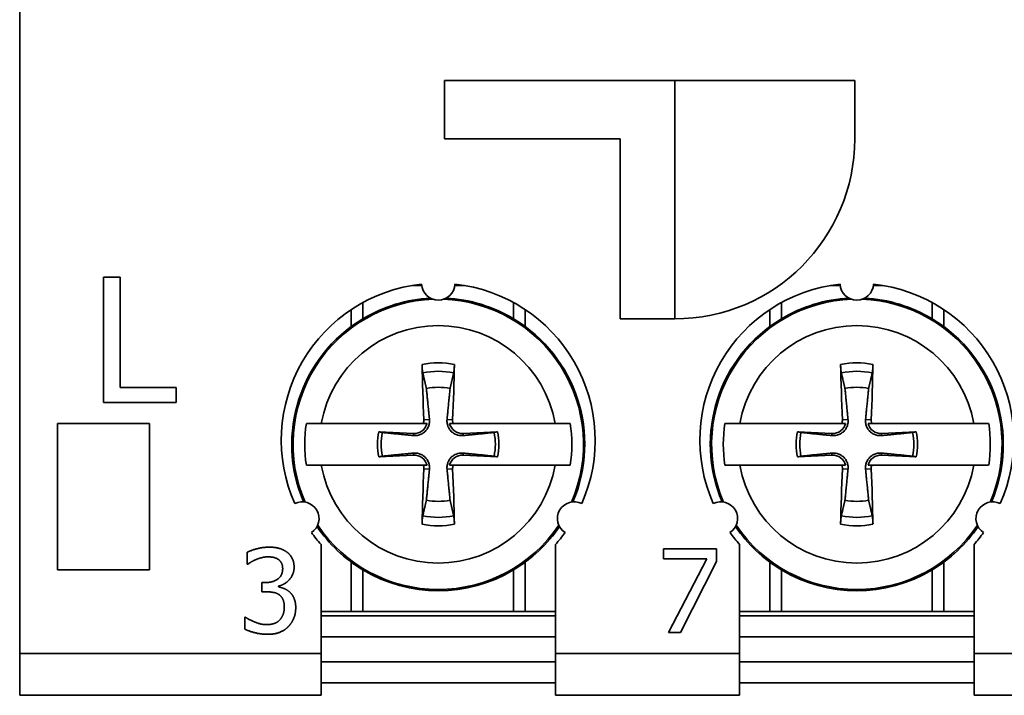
# Model space of a CAD drawing. Header units: millimetres. Extents: x 101 to 293, y 90 to 255.
# Tile 5 of 18: x 101 to 125, y 169 to 185. Entities that reach past the tile are written whole.
import ezdxf

# ---------------------------------------------------------------- set-up
doc = ezdxf.new("R2010")
doc.units = ezdxf.units.MM
doc.layers.add('Visible (ISO)', color=7, linetype='Continuous', lineweight=35)
doc.layers.add('Visible Narrow (ISO)', color=7, linetype='Continuous', lineweight=35)

msp = doc.modelspace()

# ---------------------------------------------------------------- linework, layer by layer
at = {"layer": 'Visible (ISO)'}
for p, q in [((101.386, 169.802), (101.386, 228.802)), ((111.536, 183.502), (121.336, 183.502)), ((111.536, 182.102), (111.536, 183.502)), ((117.036, 177.802), (117.036, 183.502)), ((121.336, 183.502), (121.336, 182.102)), ((115.736, 182.102), (111.536, 182.102)), ((115.736, 177.802), (115.736, 182.102)), ((103.386, 175.802), (103.386, 178.802)), ((103.386, 178.802), (103.784, 178.802)), ((103.784, 178.802), (103.784, 176.157)), ((117.036, 177.802), (115.736, 177.802)), ((103.784, 176.157), (105.124, 176.157)), ((105.124, 176.157), (105.124, 175.802)), ((105.124, 175.802), (103.386, 175.802)), ((102.286, 175.302), (104.486, 175.302)), ((102.286, 171.802), (102.286, 175.302)), ((104.486, 175.302), (104.486, 171.802)), ((111.029, 175.302), (108.592, 175.302)), ((114.179, 175.302), (111.742, 175.302)), ((121.029, 175.302), (118.592, 175.302)), ((124.179, 175.302), (121.742, 175.302)), ((110.793, 175.061), (109.966, 175.104)), ((112.805, 175.104), (111.978, 175.061)), ((120.793, 175.061), (119.966, 175.104)), ((122.805, 175.104), (121.978, 175.061)), ((109.966, 174.5), (110.793, 174.543)), ((111.978, 174.543), (112.805, 174.5)), ((119.966, 174.5), (120.793, 174.543)), ((121.978, 174.543), (122.805, 174.5)), ((108.592, 174.302), (111.029, 174.302)), ((111.742, 174.302), (114.179, 174.302)), ((118.592, 174.302), (121.029, 174.302)), ((121.742, 174.302), (124.179, 174.302)), ((106.82, 171.937), (106.82, 172.221)), ((108.586, 169.802), (108.586, 172.407)), ((114.186, 172.407), (114.186, 169.802)), ((116.768, 172.067), (116.768, 172.302)), ((116.768, 172.302), (118.037, 172.302)), ((118.037, 172.302), (118.037, 172.002)), ((118.586, 169.802), (118.586, 172.407)), ((124.186, 172.407), (124.186, 169.802)), ((117.801, 172.067), (116.768, 172.067)), ((116.887, 170.302), (117.801, 172.067)), ((118.037, 172.002), (117.172, 170.302)), ((104.486, 171.802), (102.286, 171.802)), ((106.836, 171.937), (106.82, 171.937)), ((107.173, 171.276), (107.173, 171.498)), ((107.173, 171.498), (107.263, 171.498)), ((107.287, 171.276), (107.173, 171.276)), ((107.572, 171.414), (107.572, 171.394)), ((109.308, 170.802), (108.586, 170.802)), ((109.586, 170.802), (109.308, 170.802)), ((113.186, 170.802), (109.586, 170.802)), ((113.464, 170.802), (113.186, 170.802)), ((114.186, 170.802), (113.464, 170.802)), ((119.308, 170.802), (118.586, 170.802)), ((119.586, 170.802), (119.308, 170.802)), ((123.186, 170.802), (119.586, 170.802)), ((123.464, 170.802), (123.186, 170.802)), ((124.186, 170.802), (123.464, 170.802)), ((106.765, 170.383), (106.765, 170.667)), ((106.765, 170.667), (106.784, 170.667)), ((114.186, 170.702), (108.586, 170.702)), ((124.186, 170.702), (118.586, 170.702)), ((108.586, 170.202), (114.186, 170.202)), ((117.172, 170.302), (116.887, 170.302)), ((118.586, 170.202), (124.186, 170.202)), ((101.386, 168.802), (101.386, 169.802)), ((108.586, 169.802), (108.586, 168.802)), ((114.186, 168.802), (114.186, 169.802)), ((118.586, 169.802), (118.586, 168.802)), ((124.186, 168.802), (124.186, 169.802)), ((108.586, 169.602), (114.186, 169.602)), ((118.586, 169.602), (124.186, 169.602)), ((114.186, 169.102), (108.586, 169.102)), ((124.186, 169.102), (118.586, 169.102)), ((101.386, 168.802), (108.586, 168.802)), ((114.186, 168.802), (118.586, 168.802)), ((124.186, 168.802), (128.586, 168.802))]:
    msp.add_line(p, q, dxfattribs=at)
for centre, radius, start, end in [((117.036, 182.102), 4.3, 270, 0), ((111.386, 174.902), 3.75, 96.1145, 203.8855), ((111.386, 178.652), 0.4, 183.0572, 356.9428), ((111.386, 174.902), 3.75, 336.1145, 83.8855), ((121.386, 174.902), 3.75, 96.1145, 203.8855), ((121.386, 178.652), 0.4, 183.0572, 356.9428), ((121.386, 174.902), 3.75, 336.1145, 83.8855), ((111.386, 174.802), 3.5, 93.0229, 120.9497), ((111.386, 174.802), 3.5, 59.0503, 86.9771), ((121.386, 174.802), 3.5, 93.0229, 120.9497), ((121.386, 174.802), 3.5, 59.0503, 86.9771), ((111.386, 174.802), 3.5, 120.9497, 203.1517), ((111.386, 174.802), 3.5, 336.8483, 59.0503), ((121.386, 174.802), 3.5, 120.9497, 203.1517), ((121.386, 174.802), 3.5, 336.8483, 59.0503), ((111.386, 174.802), 1.364, 78.0487, 101.9513), ((121.386, 174.802), 1.364, 78.0487, 101.9513), ((111.386, 174.802), 3.19, 170.9822, 189.0178), ((110.81, 175.378), 0.317, 267.0335, 346.1335), ((111.962, 175.378), 0.317, 193.8665, 272.9665), ((111.386, 174.802), 3.19, 350.9822, 9.0178), ((121.386, 174.802), 3.19, 170.9822, 189.0178), ((120.81, 175.378), 0.317, 267.0335, 346.1335), ((121.962, 175.378), 0.317, 193.8665, 272.9665), ((121.386, 174.802), 3.19, 350.9822, 9.0178), ((111.386, 174.802), 1.451, 167.9816, 192.0184), ((111.386, 174.802), 1.364, 168.0487, 191.9513), ((111.386, 174.802), 1.364, 348.0487, 11.9513), ((111.386, 174.802), 1.451, 347.9816, 12.0184), ((121.386, 174.802), 1.451, 167.9816, 192.0184), ((121.386, 174.802), 1.364, 168.0487, 191.9513), ((121.386, 174.802), 1.364, 348.0487, 11.9513), ((121.386, 174.802), 1.451, 347.9816, 12.0184), ((110.81, 174.226), 0.317, 13.8665, 92.9665), ((111.962, 174.226), 0.317, 87.0335, 166.1335), ((120.81, 174.226), 0.317, 13.8665, 92.9665), ((121.962, 174.226), 0.317, 87.0335, 166.1335), ((108.138, 173.027), 0.4, 303.0572, 116.9428), ((111.386, 174.802), 1.364, 258.0487, 281.9513), ((114.633, 173.027), 0.4, 63.0572, 236.9428), ((118.138, 173.027), 0.4, 303.0572, 116.9428), ((121.386, 174.802), 1.364, 258.0487, 281.9513), ((124.633, 173.027), 0.4, 63.0572, 236.9428), ((111.386, 174.902), 3.75, 216.1145, 221.6975), ((111.386, 174.802), 3.5, 214.1666, 239.0503), ((111.386, 174.802), 3.5, 300.9497, 325.8334), ((111.386, 174.902), 3.75, 318.3025, 323.8855), ((121.386, 174.902), 3.75, 216.1145, 221.6975), ((121.386, 174.802), 3.5, 214.1666, 239.0503), ((121.386, 174.802), 3.5, 300.9497, 325.8334), ((121.386, 174.902), 3.75, 318.3025, 323.8855), ((111.386, 174.802), 3.5, 239.0503, 300.9497), ((121.386, 174.802), 3.5, 239.0503, 300.9497)]:
    msp.add_arc(centre, radius, start, end, dxfattribs=at)
for centre, major_axis, start_param, end_param in [((111.593, 174.813), (0.31, -5.988), 4.385115, 4.611319), ((111.179, 174.813), (0.31, 5.988), 4.813459, 5.039663), ((121.593, 174.813), (0.31, -5.988), 4.385115, 4.611319), ((121.179, 174.813), (0.31, 5.988), 4.813459, 5.039663), ((111.593, 174.791), (-0.31, -5.988), 4.813459, 5.039663), ((111.179, 174.791), (-0.31, 5.988), 4.385115, 4.611319), ((121.593, 174.791), (-0.31, -5.988), 4.813459, 5.039663), ((121.179, 174.791), (-0.31, 5.988), 4.385115, 4.611319)]:
    msp.add_ellipse(centre, major_axis=major_axis, ratio=0.087156, start_param=start_param, end_param=end_param, dxfattribs=at)
for points, knots in [([(111.017, 176.509), (111.015, 176.517), (111.013, 176.528), (111.009, 176.554), (111.007, 176.574), (111.004, 176.612), (111.002, 176.637), (111, 176.675), (110.999, 176.695), (110.999, 176.712)], [0.05679721, 0.05679721, 0.05679721, 0.05679721, 0.06179344, 0.06179344, 0.06795878, 0.06795878, 0.07419119, 0.07419119, 0.07940356, 0.07940356, 0.07940356, 0.07940356]), ([(111.773, 176.712), (111.772, 176.695), (111.771, 176.675), (111.769, 176.637), (111.768, 176.612), (111.764, 176.574), (111.762, 176.554), (111.758, 176.528), (111.756, 176.517), (111.755, 176.509)], [0.01964779, 0.01964779, 0.01964779, 0.01964779, 0.02486016, 0.02486016, 0.03109257, 0.03109257, 0.03725791, 0.03725791, 0.04225414, 0.04225414, 0.04225414, 0.04225414]), ([(121.017, 176.509), (121.015, 176.517), (121.013, 176.528), (121.009, 176.554), (121.007, 176.574), (121.004, 176.612), (121.002, 176.637), (121, 176.675), (120.999, 176.695), (120.999, 176.712)], [0.05679721, 0.05679721, 0.05679721, 0.05679721, 0.06179344, 0.06179344, 0.06795878, 0.06795878, 0.07419119, 0.07419119, 0.07940356, 0.07940356, 0.07940356, 0.07940356]), ([(121.773, 176.712), (121.772, 176.695), (121.771, 176.675), (121.769, 176.637), (121.768, 176.612), (121.764, 176.574), (121.762, 176.554), (121.758, 176.528), (121.756, 176.517), (121.755, 176.509)], [0.01964779, 0.01964779, 0.01964779, 0.01964779, 0.02486016, 0.02486016, 0.03109257, 0.03109257, 0.03725791, 0.03725791, 0.04225414, 0.04225414, 0.04225414, 0.04225414]), ([(108.235, 175.302), (108.258, 175.302), (108.281, 175.302), (108.384, 175.302), (108.487, 175.302), (108.592, 175.302)], [0.07881728, 0.07881728, 0.07881728, 0.07881728, 0.08869526, 0.08869526, 0.12224023, 0.12224023, 0.12224023, 0.12224023]), ([(111.176, 175.397), (111.176, 175.39), (111.177, 175.384), (111.179, 175.342), (111.175, 175.306), (111.159, 175.246), (111.148, 175.217), (111.117, 175.161), (111.097, 175.134), (111.053, 175.091), (111.027, 175.071), (110.971, 175.039), (110.941, 175.028), (110.881, 175.013), (110.846, 175.009), (110.804, 175.011), (110.797, 175.011), (110.791, 175.012)], [-0.07173795, -0.07173795, -0.07173795, -0.07173795, -0.06969611, -0.06969611, -0.05877129, -0.05877129, -0.04954088, -0.04954088, -0.04031046, -0.04031046, -0.03108005, -0.03108005, -0.02184964, -0.02184964, -0.01092482, -0.01092482, -0.00888298, -0.00888298, -0.00888298, -0.00888298]), ([(111.981, 175.012), (111.974, 175.011), (111.968, 175.011), (111.926, 175.009), (111.89, 175.013), (111.83, 175.028), (111.8, 175.039), (111.744, 175.071), (111.718, 175.091), (111.675, 175.134), (111.654, 175.161), (111.623, 175.217), (111.612, 175.246), (111.597, 175.306), (111.593, 175.342), (111.595, 175.384), (111.595, 175.39), (111.596, 175.397)], [-0.07173795, -0.07173795, -0.07173795, -0.07173795, -0.06969611, -0.06969611, -0.05877129, -0.05877129, -0.04954088, -0.04954088, -0.04031046, -0.04031046, -0.03108005, -0.03108005, -0.02184964, -0.02184964, -0.01092482, -0.01092482, -0.00888298, -0.00888298, -0.00888298, -0.00888298]), ([(111.742, 175.302), (111.735, 175.323), (111.731, 175.345), (111.729, 175.374), (111.729, 175.382), (111.729, 175.39)], [-0.113499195, -0.113499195, -0.113499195, -0.113499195, -0.107163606, -0.107163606, -0.104779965, -0.104779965, -0.104779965, -0.104779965]), ([(114.179, 175.302), (114.285, 175.302), (114.388, 175.302), (114.49, 175.302), (114.514, 175.302), (114.536, 175.302)], [0.60052001, 0.60052001, 0.60052001, 0.60052001, 0.63406498, 0.63406498, 0.64394296, 0.64394296, 0.64394296, 0.64394296]), ([(118.235, 175.302), (118.258, 175.302), (118.281, 175.302), (118.384, 175.302), (118.487, 175.302), (118.592, 175.302)], [0.07881728, 0.07881728, 0.07881728, 0.07881728, 0.08869526, 0.08869526, 0.12224023, 0.12224023, 0.12224023, 0.12224023]), ([(121.176, 175.397), (121.176, 175.39), (121.177, 175.384), (121.179, 175.342), (121.175, 175.306), (121.159, 175.246), (121.148, 175.217), (121.117, 175.161), (121.097, 175.134), (121.053, 175.091), (121.027, 175.071), (120.971, 175.039), (120.941, 175.028), (120.881, 175.013), (120.846, 175.009), (120.804, 175.011), (120.797, 175.011), (120.791, 175.012)], [-0.07173795, -0.07173795, -0.07173795, -0.07173795, -0.06969611, -0.06969611, -0.05877129, -0.05877129, -0.04954088, -0.04954088, -0.04031046, -0.04031046, -0.03108005, -0.03108005, -0.02184964, -0.02184964, -0.01092482, -0.01092482, -0.00888298, -0.00888298, -0.00888298, -0.00888298]), ([(121.981, 175.012), (121.974, 175.011), (121.968, 175.011), (121.926, 175.009), (121.89, 175.013), (121.83, 175.028), (121.8, 175.039), (121.744, 175.071), (121.718, 175.091), (121.675, 175.134), (121.654, 175.161), (121.623, 175.217), (121.612, 175.246), (121.597, 175.306), (121.593, 175.342), (121.595, 175.384), (121.595, 175.39), (121.596, 175.397)], [-0.07173795, -0.07173795, -0.07173795, -0.07173795, -0.06969611, -0.06969611, -0.05877129, -0.05877129, -0.04954088, -0.04954088, -0.04031046, -0.04031046, -0.03108005, -0.03108005, -0.02184964, -0.02184964, -0.01092482, -0.01092482, -0.00888298, -0.00888298, -0.00888298, -0.00888298]), ([(121.742, 175.302), (121.735, 175.323), (121.731, 175.345), (121.729, 175.374), (121.729, 175.382), (121.729, 175.39)], [-0.113499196, -0.113499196, -0.113499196, -0.113499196, -0.107163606, -0.107163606, -0.104779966, -0.104779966, -0.104779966, -0.104779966]), ([(124.179, 175.302), (124.285, 175.302), (124.388, 175.302), (124.49, 175.302), (124.514, 175.302), (124.536, 175.302)], [0.60052001, 0.60052001, 0.60052001, 0.60052001, 0.63406498, 0.63406498, 0.64394296, 0.64394296, 0.64394296, 0.64394296]), ([(110.791, 174.592), (110.797, 174.593), (110.804, 174.593), (110.846, 174.595), (110.881, 174.591), (110.941, 174.576), (110.971, 174.564), (111.027, 174.533), (111.053, 174.513), (111.097, 174.47), (111.117, 174.443), (111.148, 174.387), (111.159, 174.358), (111.175, 174.297), (111.179, 174.262), (111.177, 174.22), (111.176, 174.214), (111.176, 174.207)], [-0.07173795, -0.07173795, -0.07173795, -0.07173795, -0.06969611, -0.06969611, -0.05877129, -0.05877129, -0.04954088, -0.04954088, -0.04031046, -0.04031046, -0.03108005, -0.03108005, -0.02184964, -0.02184964, -0.01092482, -0.01092482, -0.00888298, -0.00888298, -0.00888298, -0.00888298]), ([(111.596, 174.207), (111.595, 174.214), (111.595, 174.22), (111.593, 174.262), (111.597, 174.297), (111.612, 174.358), (111.623, 174.387), (111.654, 174.443), (111.675, 174.47), (111.718, 174.513), (111.744, 174.533), (111.8, 174.564), (111.83, 174.576), (111.89, 174.591), (111.926, 174.595), (111.968, 174.593), (111.974, 174.593), (111.981, 174.592)], [-0.07173795, -0.07173795, -0.07173795, -0.07173795, -0.06969611, -0.06969611, -0.05877129, -0.05877129, -0.04954088, -0.04954088, -0.04031046, -0.04031046, -0.03108005, -0.03108005, -0.02184964, -0.02184964, -0.01092482, -0.01092482, -0.00888298, -0.00888298, -0.00888298, -0.00888298]), ([(120.791, 174.592), (120.797, 174.593), (120.804, 174.593), (120.846, 174.595), (120.881, 174.591), (120.941, 174.576), (120.971, 174.564), (121.027, 174.533), (121.053, 174.513), (121.097, 174.47), (121.117, 174.443), (121.148, 174.387), (121.159, 174.358), (121.175, 174.297), (121.179, 174.262), (121.177, 174.22), (121.176, 174.214), (121.176, 174.207)], [-0.07173795, -0.07173795, -0.07173795, -0.07173795, -0.06969611, -0.06969611, -0.05877129, -0.05877129, -0.04954088, -0.04954088, -0.04031046, -0.04031046, -0.03108005, -0.03108005, -0.02184964, -0.02184964, -0.01092482, -0.01092482, -0.00888298, -0.00888298, -0.00888298, -0.00888298]), ([(121.596, 174.207), (121.595, 174.214), (121.595, 174.22), (121.593, 174.262), (121.597, 174.297), (121.612, 174.358), (121.623, 174.387), (121.654, 174.443), (121.675, 174.47), (121.718, 174.513), (121.744, 174.533), (121.8, 174.564), (121.83, 174.576), (121.89, 174.591), (121.926, 174.595), (121.968, 174.593), (121.974, 174.593), (121.981, 174.592)], [-0.07173795, -0.07173795, -0.07173795, -0.07173795, -0.06969611, -0.06969611, -0.05877129, -0.05877129, -0.04954088, -0.04954088, -0.04031046, -0.04031046, -0.03108005, -0.03108005, -0.02184964, -0.02184964, -0.01092482, -0.01092482, -0.00888298, -0.00888298, -0.00888298, -0.00888298]), ([(108.592, 174.302), (108.487, 174.302), (108.384, 174.302), (108.281, 174.302), (108.258, 174.302), (108.235, 174.302)], [0.60052001, 0.60052001, 0.60052001, 0.60052001, 0.63406498, 0.63406498, 0.64394296, 0.64394296, 0.64394296, 0.64394296]), ([(111.029, 174.302), (111.037, 174.281), (111.041, 174.259), (111.043, 174.23), (111.043, 174.222), (111.042, 174.214)], [-0.113499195, -0.113499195, -0.113499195, -0.113499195, -0.107163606, -0.107163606, -0.104779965, -0.104779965, -0.104779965, -0.104779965]), ([(114.536, 174.302), (114.514, 174.302), (114.49, 174.302), (114.388, 174.302), (114.285, 174.302), (114.179, 174.302)], [0.07881728, 0.07881728, 0.07881728, 0.07881728, 0.08869526, 0.08869526, 0.12224023, 0.12224023, 0.12224023, 0.12224023]), ([(118.592, 174.302), (118.487, 174.302), (118.384, 174.302), (118.281, 174.302), (118.258, 174.302), (118.235, 174.302)], [0.60052001, 0.60052001, 0.60052001, 0.60052001, 0.63406498, 0.63406498, 0.64394296, 0.64394296, 0.64394296, 0.64394296]), ([(121.029, 174.302), (121.037, 174.281), (121.041, 174.259), (121.043, 174.23), (121.043, 174.222), (121.042, 174.214)], [-0.113499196, -0.113499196, -0.113499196, -0.113499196, -0.107163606, -0.107163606, -0.104779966, -0.104779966, -0.104779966, -0.104779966]), ([(124.536, 174.302), (124.514, 174.302), (124.49, 174.302), (124.388, 174.302), (124.285, 174.302), (124.179, 174.302)], [0.07881728, 0.07881728, 0.07881728, 0.07881728, 0.08869526, 0.08869526, 0.12224023, 0.12224023, 0.12224023, 0.12224023]), ([(110.999, 172.892), (110.999, 172.909), (111, 172.929), (111.002, 172.967), (111.004, 172.992), (111.007, 173.03), (111.009, 173.05), (111.013, 173.076), (111.015, 173.087), (111.017, 173.095)], [0.01964779, 0.01964779, 0.01964779, 0.01964779, 0.02486016, 0.02486016, 0.03109257, 0.03109257, 0.03725791, 0.03725791, 0.04225414, 0.04225414, 0.04225414, 0.04225414]), ([(111.755, 173.095), (111.756, 173.087), (111.758, 173.076), (111.762, 173.05), (111.764, 173.03), (111.768, 172.992), (111.769, 172.967), (111.771, 172.929), (111.772, 172.909), (111.773, 172.892)], [0.05679721, 0.05679721, 0.05679721, 0.05679721, 0.06179344, 0.06179344, 0.06795878, 0.06795878, 0.07419119, 0.07419119, 0.07940356, 0.07940356, 0.07940356, 0.07940356]), ([(120.999, 172.892), (120.999, 172.909), (121, 172.929), (121.002, 172.967), (121.004, 172.992), (121.007, 173.03), (121.009, 173.05), (121.013, 173.076), (121.015, 173.087), (121.017, 173.095)], [0.01964779, 0.01964779, 0.01964779, 0.01964779, 0.02486016, 0.02486016, 0.03109257, 0.03109257, 0.03725791, 0.03725791, 0.04225414, 0.04225414, 0.04225414, 0.04225414]), ([(121.755, 173.095), (121.756, 173.087), (121.758, 173.076), (121.762, 173.05), (121.764, 173.03), (121.768, 172.992), (121.769, 172.967), (121.771, 172.929), (121.772, 172.909), (121.773, 172.892)], [0.05679721, 0.05679721, 0.05679721, 0.05679721, 0.06179344, 0.06179344, 0.06795878, 0.06795878, 0.07419119, 0.07419119, 0.07940356, 0.07940356, 0.07940356, 0.07940356])]:
    msp.add_open_spline(points, degree=3, knots=knots, dxfattribs=at)
for points, weights in [([(111.017, 176.509), (111.065, 176.3), (111.103, 176.137)], [1.0797775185, 1.10059140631, 1.10498499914]), ([(111.668, 176.137), (111.706, 176.3), (111.755, 176.509)], [1.10498499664, 1.10059140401, 1.07977751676]), ([(121.017, 176.509), (121.065, 176.3), (121.103, 176.137)], [1.07977751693, 1.10059140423, 1.10498499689]), ([(121.668, 176.137), (121.706, 176.3), (121.755, 176.509)], [1.10498499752, 1.10059140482, 1.07977751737]), ([(111.103, 176.137), (111.153, 175.63), (111.176, 175.397)], [1, 1.50562197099, 1.94775474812]), ([(111.596, 175.397), (111.618, 175.63), (111.668, 176.137)], [1.94775474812, 1.50562197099, 1]), ([(121.103, 176.137), (121.153, 175.63), (121.176, 175.397)], [1, 1.50562197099, 1.94775474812]), ([(121.596, 175.397), (121.618, 175.63), (121.668, 176.137)], [1.94775474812, 1.50562197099, 1]), ([(111.654, 175.302), (111.705, 175.302), (111.742, 175.302)], [1, 1.01323417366, 1.0001399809]), ([(121.654, 175.302), (121.705, 175.302), (121.742, 175.302)], [1, 1.01323417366, 1.0001399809]), ([(110.051, 175.085), (110.01, 175.094), (109.966, 175.104)], [1.06400431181, 1.06115337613, 1.05730575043]), ([(110.791, 175.012), (110.558, 175.035), (110.051, 175.085)], [1.94775474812, 1.50562197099, 1]), ([(112.721, 175.085), (112.214, 175.035), (111.981, 175.012)], [1, 1.50562197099, 1.94775474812]), ([(112.805, 175.104), (112.762, 175.094), (112.721, 175.085)], [1.05730575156, 1.06115337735, 1.0640043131]), ([(120.051, 175.085), (120.01, 175.094), (119.966, 175.104)], [1.06400430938, 1.06115337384, 1.05730574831]), ([(120.791, 175.012), (120.558, 175.035), (120.051, 175.085)], [1.94775474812, 1.50562197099, 1]), ([(122.721, 175.085), (122.214, 175.035), (121.981, 175.012)], [1, 1.50562197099, 1.94775474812]), ([(122.805, 175.104), (122.762, 175.094), (122.721, 175.085)], [1.05730574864, 1.0611533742, 1.06400430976]), ([(110.051, 174.519), (110.558, 174.569), (110.791, 174.592)], [1, 1.50562197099, 1.94775474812]), ([(111.981, 174.592), (112.214, 174.569), (112.721, 174.519)], [1.94775474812, 1.50562197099, 1]), ([(120.051, 174.519), (120.558, 174.569), (120.791, 174.592)], [1, 1.50562197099, 1.94775474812]), ([(121.981, 174.592), (122.214, 174.569), (122.721, 174.519)], [1.94775474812, 1.50562197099, 1]), ([(109.966, 174.5), (110.01, 174.51), (110.051, 174.519)], [1.05730574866, 1.06115337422, 1.06400430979]), ([(112.721, 174.519), (112.762, 174.51), (112.805, 174.5)], [1.06400430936, 1.06115337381, 1.05730574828]), ([(119.966, 174.5), (120.01, 174.51), (120.051, 174.519)], [1.05730574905, 1.06115337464, 1.06400431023]), ([(122.721, 174.519), (122.762, 174.51), (122.805, 174.5)], [1.0640043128, 1.06115337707, 1.05730575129]), ([(111.118, 174.302), (111.067, 174.302), (111.029, 174.302)], [1, 1.01323417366, 1.0001399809]), ([(111.176, 174.207), (111.153, 173.974), (111.103, 173.467)], [1.94775474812, 1.50562197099, 1]), ([(111.668, 173.467), (111.618, 173.974), (111.596, 174.207)], [1, 1.50562197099, 1.94775474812]), ([(121.118, 174.302), (121.067, 174.302), (121.029, 174.302)], [1, 1.01323417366, 1.0001399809]), ([(121.176, 174.207), (121.153, 173.974), (121.103, 173.467)], [1.94775474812, 1.50562197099, 1]), ([(121.668, 173.467), (121.618, 173.974), (121.596, 174.207)], [1, 1.50562197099, 1.94775474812]), ([(111.103, 173.467), (111.065, 173.304), (111.017, 173.095)], [1.10498499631, 1.1005914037, 1.07977751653]), ([(111.755, 173.095), (111.706, 173.304), (111.668, 173.467)], [1.07977751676, 1.100591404, 1.10498499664]), ([(121.103, 173.467), (121.065, 173.304), (121.017, 173.095)], [1.10498499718, 1.10059140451, 1.07977751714]), ([(121.755, 173.095), (121.706, 173.304), (121.668, 173.467)], [1.07977751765, 1.10059140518, 1.10498499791])]:
    msp.add_rational_spline(points, weights, degree=2, dxfattribs=at)
for points, degree in [([(111.042, 175.39), (111.044, 175.361), (111.039, 175.331), (111.029, 175.302)], 3), ([(111.029, 175.302), (111.055, 175.302), (111.083, 175.302), (111.118, 175.302)], 3), ([(121.042, 175.39), (121.044, 175.361), (121.039, 175.331), (121.029, 175.302)], 3), ([(121.029, 175.302), (121.055, 175.302), (121.083, 175.302), (121.118, 175.302)], 3), ([(111.742, 174.302), (111.717, 174.302), (111.688, 174.302), (111.654, 174.302)], 3), ([(111.729, 174.214), (111.728, 174.242), (111.732, 174.273), (111.742, 174.302)], 3), ([(121.742, 174.302), (121.717, 174.302), (121.688, 174.302), (121.654, 174.302)], 3), ([(121.729, 174.214), (121.728, 174.242), (121.732, 174.273), (121.742, 174.302)], 3), ([(106.82, 172.221), (106.908, 172.268), (107.207, 172.344), (107.342, 172.344)], 2), ([(107.342, 172.344), (107.478, 172.344), (107.681, 172.289), (107.763, 172.231)], 2), ([(107.763, 172.231), (107.851, 172.167), (107.942, 171.984), (107.942, 171.861)], 2), ([(107.034, 172.049), (106.969, 172.022), (106.874, 171.963), (106.836, 171.937)], 2), ([(107.321, 172.112), (107.248, 172.112), (107.104, 172.077), (107.034, 172.049)], 2), ([(107.564, 172.051), (107.514, 172.085), (107.391, 172.112), (107.321, 172.112)], 2), ([(107.669, 171.834), (107.669, 171.91), (107.611, 172.018), (107.564, 172.051)], 2), ([(107.263, 171.498), (107.442, 171.498), (107.669, 171.67), (107.669, 171.834)], 2), ([(107.942, 171.861), (107.942, 171.696), (107.724, 171.446), (107.572, 171.414)], 2), ([(107.588, 171.205), (107.532, 171.245), (107.378, 171.276), (107.287, 171.276)], 2), ([(107.572, 171.394), (107.635, 171.381), (107.78, 171.323), (107.841, 171.265)], 2), ([(107.841, 171.265), (107.903, 171.208), (107.981, 171.026), (107.981, 170.895)], 2), ([(107.708, 170.915), (107.708, 171.023), (107.645, 171.164), (107.588, 171.205)], 2), ([(107.598, 170.603), (107.652, 170.663), (107.708, 170.806), (107.708, 170.915)], 2), ([(107.981, 170.895), (107.981, 170.761), (107.888, 170.532), (107.804, 170.445)], 2), ([(106.784, 170.667), (106.869, 170.605), (107.154, 170.492), (107.295, 170.492)], 2), ([(107.295, 170.492), (107.378, 170.492), (107.543, 170.543), (107.598, 170.603)], 2), ([(107.311, 170.26), (107.16, 170.26), (106.865, 170.333), (106.765, 170.383)], 2), ([(107.804, 170.445), (107.716, 170.354), (107.468, 170.26), (107.311, 170.26)], 2)]:
    msp.add_open_spline(points, degree=degree, dxfattribs=at)
at = {"layer": 'Visible Narrow (ISO)'}
for p, q in [((110.775, 178.602), (110.989, 178.602)), ((111.783, 178.602), (111.996, 178.602)), ((120.775, 178.602), (120.989, 178.602)), ((121.783, 178.602), (121.996, 178.602)), ((109.586, 178.192), (109.586, 177.804)), ((113.186, 177.804), (113.186, 178.192)), ((119.586, 178.192), (119.586, 177.804)), ((123.186, 177.804), (123.186, 178.192)), ((109.308, 177.618), (109.308, 178.024)), ((113.464, 178.024), (113.464, 177.618)), ((119.308, 177.618), (119.308, 178.024)), ((123.464, 178.024), (123.464, 177.618)), ((111.042, 175.39), (111.176, 175.397)), ((111.729, 175.39), (111.596, 175.397)), ((121.042, 175.39), (121.176, 175.397)), ((121.729, 175.39), (121.596, 175.397)), ((110.793, 175.061), (110.791, 175.012)), ((111.978, 175.061), (111.981, 175.012)), ((120.793, 175.061), (120.791, 175.012)), ((121.978, 175.061), (121.981, 175.012)), ((110.793, 174.543), (110.791, 174.592)), ((111.978, 174.543), (111.981, 174.592)), ((120.793, 174.543), (120.791, 174.592)), ((121.978, 174.543), (121.981, 174.592)), ((111.042, 174.214), (111.176, 174.207)), ((111.729, 174.214), (111.596, 174.207)), ((121.042, 174.214), (121.176, 174.207)), ((121.729, 174.214), (121.596, 174.207)), ((109.308, 170.802), (109.308, 171.985)), ((113.464, 171.985), (113.464, 170.802)), ((119.308, 170.802), (119.308, 171.985)), ((123.464, 171.985), (123.464, 170.802)), ((109.586, 171.8), (109.586, 170.802)), ((113.186, 170.802), (113.186, 171.8)), ((119.586, 171.8), (119.586, 170.802)), ((123.186, 170.802), (123.186, 171.8)), ((108.586, 169.802), (101.386, 169.802)), ((118.586, 169.802), (114.186, 169.802)), ((128.586, 169.802), (124.186, 169.802))]:
    msp.add_line(p, q, dxfattribs=at)
for centre, radius, start, end in [((111.386, 174.802), 3.47, 91.9381, 203.4409), ((111.386, 174.802), 3.47, 336.5591, 88.0619), ((121.386, 174.802), 3.47, 91.9381, 203.4409), ((121.386, 174.802), 3.47, 336.5591, 88.0619), ((111.386, 174.802), 2.838, 10.1477, 169.8523), ((121.386, 174.802), 2.838, 10.1477, 169.8523), ((111.386, 174.802), 1.949, 78.5541, 101.4459), ((121.386, 174.802), 1.949, 78.5541, 101.4459), ((111.386, 174.802), 1.746, 77.8037, 102.1963), ((121.386, 174.802), 1.746, 77.8037, 102.1963), ((111.386, 174.802), 2.838, 190.1477, 349.8523), ((121.386, 174.802), 2.838, 190.1477, 349.8523), ((111.386, 174.802), 1.746, 257.8037, 282.1963), ((121.386, 174.802), 1.746, 257.8037, 282.1963), ((111.386, 174.802), 3.47, 213.8774, 326.1226), ((111.386, 174.802), 1.949, 258.5541, 281.4459), ((121.386, 174.802), 3.47, 213.8774, 326.1226), ((121.386, 174.802), 1.949, 258.5541, 281.4459)]:
    msp.add_arc(centre, radius, start, end, dxfattribs=at)

doc.saveas('drawing.dxf')
